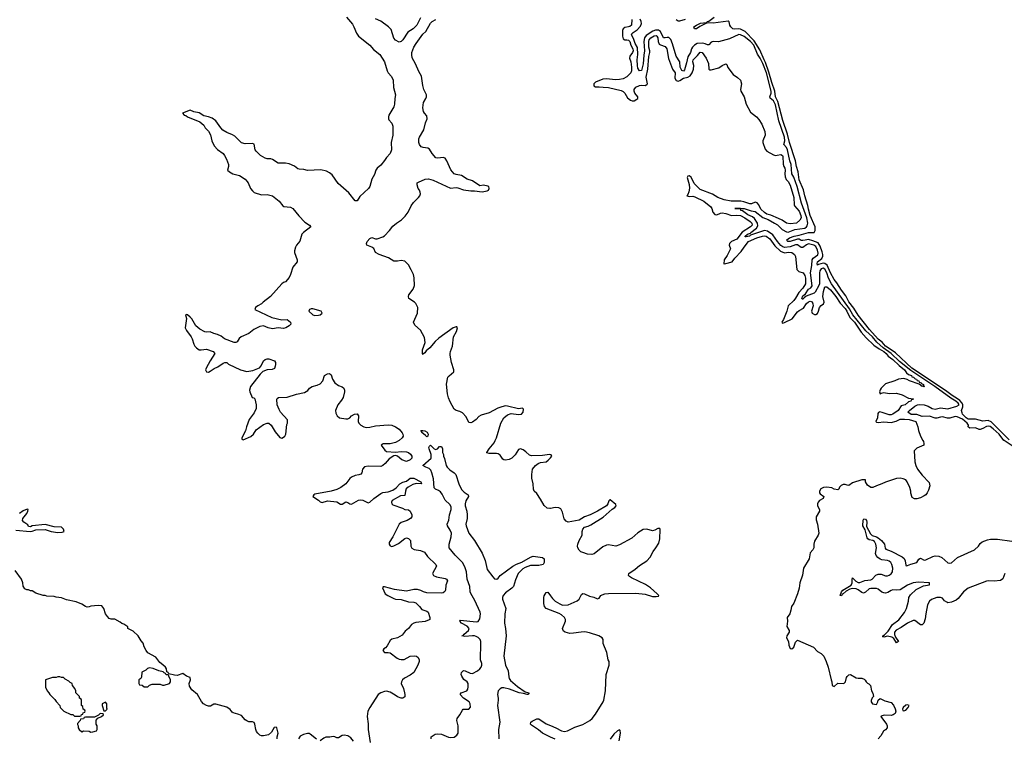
# Model space of a CAD drawing. Header units: inches. Extents: x 2473073 to 2657680, y 705365 to 849016.
# Tile 75 of 151: x 2524214 to 2534944, y 796754 to 804589. Entities that reach past the tile are written whole.
import ezdxf

# ---------------------------------------------------------------- set-up
doc = ezdxf.new("R2010")
doc.units = ezdxf.units.IN
doc.header["$MEASUREMENT"] = 0
for name, color, linetype in [('C5729', 7, 'Continuous'), ('C5739', 7, 'Continuous'), ('C5820', 7, 'Continuous'), ('C5830', 7, 'Continuous')]:
    doc.layers.add(name, color=color, linetype=linetype)

msp = doc.modelspace()

# ---------------------------------------------------------------- linework, layer by layer
at = {"layer": 'C5729', "color": 5}
for points, elevation in [([(2528350, 800000), (2528350, 800000), (2528310, 799979), (2528250, 799963), (2528175, 799965), (2528154, 799950), (2528194, 799894), (2528210, 799883), (2528310, 799873), (2528370, 799881), (2528430, 799879), (2528450, 799870), (2528472, 799852), (2528487, 799830), (2528489, 799810), (2528470, 799789), (2528430, 799772), (2528377, 799790), (2528330, 799829), (2528310, 799836), (2528290, 799833), (2528239, 799801), (2528197, 799750), (2528173, 799730), (2528150, 799719), (2528010, 799722), (2527970, 799714), (2527949, 799690), (2527943, 799650), (2527930, 799635), (2527910, 799625), (2527870, 799619), (2527830, 799600), (2527810, 799586), (2527768, 799530), (2527715, 799490), (2527670, 799466), (2527610, 799448), (2527430, 799416), (2527418, 799410), (2527410, 799390), (2527470, 799351), (2527490, 799331), (2527510, 799325), (2527570, 799344), (2527670, 799331), (2527710, 799306), (2527730, 799307), (2527770, 799331), (2527790, 799326), (2527812, 799312), (2527830, 799308), (2527907, 799350), (2527930, 799354), (2527954, 799350), (2528010, 799322), (2528030, 799327), (2528072, 799370), (2528150, 799423), (2528173, 799433), (2528230, 799441), (2528279, 799461), (2528316, 799484), (2528357, 799530), (2528390, 799546), (2528430, 799559), (2528470, 799591), (2528511, 799590), (2528587, 799550), (2528590, 799542), (2528593, 799530), (2528590, 799528), (2528534, 799534), (2528498, 799522), (2528449, 799491), (2528427, 799473), (2528418, 799450), (2528410, 799403), (2528364, 799396), (2528272, 799348), (2528266, 799330), (2528269, 799310), (2528281, 799301), (2528384, 799264), (2528410, 799249), (2528450, 799244), (2528469, 799230), (2528486, 799190), (2528486, 799170), (2528473, 799150), (2528437, 799130), (2528373, 799107), (2528351, 799089), (2528280, 798950), (2528240, 798890), (2528239, 798870), (2528251, 798851), (2528270, 798847), (2528290, 798851), (2528341, 798879), (2528410, 798934), (2528430, 798939), (2528452, 798932), (2528473, 798910), (2528478, 798850), (2528489, 798829), (2528512, 798812), (2528581, 798801), (2528624, 798784), (2528658, 798738), (2528750, 798650), (2528756, 798630), (2528712, 798550), (2528723, 798530), (2528756, 798516), (2528850, 798496), (2528866, 798490), (2528878, 798470), (2528857, 798423), (2528853, 798370), (2528847, 798353), (2528830, 798339), (2528810, 798335), (2528650, 798340), (2528613, 798350), (2528586, 798366), (2528550, 798377), (2528510, 798376), (2528430, 798360), (2528297, 798377), (2528190, 798405), (2528175, 798405), (2528166, 798394), (2528197, 798330), (2528226, 798310), (2528290, 798278), (2528310, 798271), (2528370, 798267), (2528450, 798241), (2528510, 798237), (2528530, 798230), (2528572, 798190), (2528597, 798157), (2528650, 798140), (2528666, 798130), (2528685, 798070), (2528682, 798050), (2528676, 798044), (2528634, 798026), (2528530, 798016), (2528509, 798010), (2528485, 797995), (2528450, 797953), (2528416, 797924), (2528383, 797877), (2528331, 797849), (2528270, 797836), (2528250, 797820), (2528219, 797761), (2528199, 797741), (2528181, 797730), (2528172, 797710), (2528189, 797690), (2528230, 797690), (2528250, 797685), (2528327, 797627), (2528350, 797617), (2528370, 797612), (2528405, 797615), (2528470, 797650), (2528515, 797655), (2528539, 797650), (2528556, 797636), (2528567, 797610), (2528567, 797590), (2528554, 797550), (2528510, 797473), (2528470, 797442), (2528409, 797410), (2528387, 797390), (2528375, 797370), (2528373, 797350), (2528396, 797296), (2528409, 797250), (2528413, 797230), (2528410, 797205), (2528389, 797191), (2528370, 797191), (2528330, 797207), (2528306, 797226), (2528250, 797258), (2528210, 797267), (2528190, 797263), (2528149, 797250), (2528121, 797230), (2528031, 797090), (2528009, 797050), (2528000, 796990), (2528011, 796911), (2528013, 796850), (2528033, 796710)], 60), ([(2530000, 799846), (2529988, 799848), (2529910, 799837), (2529790, 799835), (2529770, 799842), (2529730, 799879), (2529700, 799900), (2529670, 799911), (2529650, 799903), (2529614, 799846), (2529578, 799810), (2529550, 799795), (2529510, 799786), (2529490, 799790), (2529479, 799799), (2529450, 799841), (2529430, 799855), (2529410, 799859), (2529330, 799858), (2529306, 799866), (2529305, 799870), (2529331, 799910), (2529383, 799977), (2529395, 800000)], 60), ([(2528698, 796750), (2528698, 796770), (2528742, 796798), (2528770, 796802), (2528810, 796798), (2528886, 796766), (2528910, 796762), (2528950, 796767), (2528979, 796790), (2528991, 796810), (2528994, 796834), (2528991, 796890), (2528977, 796950), (2528981, 796970), (2529012, 797010), (2529038, 797062), (2529048, 797072), (2529110, 797070), (2529127, 797093), (2529124, 797130), (2529113, 797150), (2529050, 797190), (2529013, 797230), (2529026, 797250), (2529087, 797273), (2529099, 797290), (2529103, 797317), (2529101, 797350), (2529090, 797370), (2529056, 797396), (2529031, 797430), (2529025, 797450), (2529030, 797470), (2529050, 797495), (2529070, 797490), (2529123, 797463), (2529150, 797462), (2529204, 797490), (2529229, 797510), (2529244, 797530), (2529252, 797550), (2529250, 797570), (2529236, 797610), (2529241, 797790), (2529239, 797810), (2529231, 797831), (2529212, 797852), (2529190, 797865), (2529171, 797871), (2529147, 797873), (2529065, 797865), (2529034, 797870), (2529046, 797874), (2529057, 797890), (2529104, 797930), (2529111, 797950), (2529090, 797978), (2529028, 798010), (2529012, 798030), (2529018, 798042), (2529190, 798024), (2529210, 798027), (2529230, 798055), (2529237, 798110), (2529232, 798130), (2529175, 798255), (2529130, 798333), (2529125, 798350), (2529119, 798410), (2529089, 798490), (2529083, 798570), (2529064, 798624), (2529039, 798670), (2528958, 798750), (2528893, 798830), (2528893, 798870), (2528917, 798950), (2528919, 798990), (2528905, 799025), (2528876, 799070), (2528872, 799090), (2528889, 799131), (2528899, 799190), (2528917, 799250), (2528917, 799277), (2528902, 799302), (2528850, 799350), (2528817, 799417), (2528801, 799441), (2528777, 799457), (2528746, 799470), (2528730, 799486), (2528722, 799582), (2528707, 799650), (2528696, 799676), (2528676, 799696), (2528639, 799710), (2528609, 799730), (2528698, 799810), (2528699, 799850), (2528676, 799910), (2528674, 799926), (2528679, 799941), (2528690, 799952), (2528730, 799912), (2528750, 799902), (2528766, 799910), (2528790, 799934), (2528810, 799934), (2528822, 799910), (2528822, 799870), (2528831, 799850), (2528832, 799830), (2528845, 799805), (2528863, 799730), (2528873, 799710), (2528901, 799681), (2528950, 799648), (2528968, 799630), (2528998, 799530), (2529027, 799467), (2529057, 799437), (2529101, 799410), (2529106, 799390), (2529076, 799344), (2529069, 799311), (2529069, 799290), (2529086, 799230), (2529090, 799190), (2529089, 799150), (2529076, 799090), (2529078, 799070), (2529109, 798989), (2529171, 798911), (2529254, 798774), (2529286, 798694), (2529310, 798594), (2529370, 798513), (2529390, 798494), (2529414, 798490), (2529430, 798501), (2529450, 798530), (2529590, 798630), (2529630, 798653), (2529687, 798673), (2529782, 798730), (2529810, 798741), (2529910, 798726), (2529931, 798710), (2529931, 798670), (2529918, 798650), (2529870, 798638), (2529781, 798639), (2529723, 798617), (2529698, 798602), (2529667, 798573), (2529645, 798550), (2529618, 798482), (2529596, 798410), (2529576, 798390), (2529510, 798341), (2529484, 798310), (2529475, 798290), (2529477, 798270), (2529511, 798170), (2529502, 798110), (2529498, 798010), (2529510, 797950), (2529517, 797870), (2529490, 797650), (2529509, 797550), (2529536, 797490), (2529543, 797423), (2529547, 797407), (2529564, 797384), (2529640, 797320), (2529721, 797261), (2529765, 797250), (2529752, 797230), (2529746, 797230), (2529704, 797244), (2529657, 797250), (2529551, 797291), (2529490, 797303), (2529470, 797303), (2529450, 797295), (2529428, 797272), (2529421, 797230), (2529430, 797190), (2529430, 797170), (2529422, 797110), (2529446, 796930), (2529432, 796850), (2529434, 796750)], 40), ([(2530000, 799261), (2529990, 799259), (2529962, 799262), (2529931, 799291), (2529890, 799362), (2529850, 799422), (2529822, 799450), (2529812, 799470), (2529811, 799530), (2529796, 799590), (2529796, 799630), (2529804, 799690), (2529835, 799730), (2529864, 799750), (2529890, 799760), (2529950, 799770), (2529975, 799785), (2530000, 799813)], 60), ([(2524170, 799025), (2524329, 799009), (2524350, 799012), (2524390, 799027), (2524490, 799030), (2524558, 799010), (2524630, 798997), (2524678, 799002), (2524698, 799010), (2524690, 799036), (2524670, 799056), (2524590, 799058), (2524490, 799086), (2524350, 799070), (2524330, 799059), (2524310, 799065), (2524301, 799081), (2524260, 799110), (2524246, 799130), (2524249, 799151), (2524293, 799207), (2524304, 799230), (2524305, 799250), (2524294, 799254), (2524250, 799234), (2524213, 799207)], 60), ([(2527019, 796750), (2527020, 796770), (2527032, 796810), (2527016, 796870), (2527010, 796876), (2526987, 796873), (2526959, 796821), (2526927, 796793), (2526870, 796782), (2526850, 796782), (2526830, 796788), (2526808, 796810), (2526796, 796830), (2526788, 796850), (2526777, 796910), (2526770, 796925), (2526750, 796935), (2526710, 796935), (2526690, 796943), (2526670, 796956), (2526630, 797001), (2526590, 797018), (2526542, 797030), (2526530, 797038), (2526508, 797068), (2526473, 797093), (2526350, 797127), (2526330, 797126), (2526294, 797106), (2526270, 797105), (2526251, 797111), (2526218, 797130), (2526194, 797154), (2526150, 797232), (2526090, 797282), (2526063, 797323), (2526059, 797350), (2526074, 797390), (2526070, 797418), (2526030, 797431), (2525990, 797461), (2525930, 797439), (2525901, 797441), (2525838, 797458), (2525832, 797472), (2525818, 797478), (2525812, 797510), (2525802, 797530), (2525775, 797555), (2525740, 797580), (2525699, 797639), (2525610, 797685), (2525591, 797710), (2525571, 797750), (2525558, 797790), (2525537, 797817), (2525506, 797870), (2525450, 797921), (2525392, 797950), (2525391, 797970), (2525350, 797998), (2525326, 798006), (2525310, 798022), (2525250, 798052), (2525210, 798052), (2525190, 798062), (2525170, 798082), (2525150, 798112), (2525131, 798170), (2525110, 798198), (2525070, 798203), (2524990, 798195), (2524970, 798186), (2524950, 798185), (2524930, 798191), (2524890, 798218), (2524830, 798242), (2524723, 798263), (2524670, 798285), (2524612, 798292), (2524590, 798302), (2524510, 798305), (2524490, 798311), (2524470, 798311), (2524390, 798338), (2524350, 798362), (2524330, 798362), (2524310, 798374), (2524290, 798374), (2524270, 798382), (2524250, 798414), (2524247, 798450), (2524235, 798490), (2524163, 798583)], 60), ([(2530000, 798151), (2529951, 798170), (2529933, 798190), (2529925, 798225), (2529925, 798290), (2529930, 798309), (2529950, 798344), (2529970, 798349), (2530000, 798308)], 60), ([(2530000, 796767), (2529990, 796771), (2529911, 796810), (2529867, 796847), (2529790, 796898), (2529781, 796910), (2529785, 796930), (2529798, 796942), (2529850, 796965), (2529870, 796965), (2529953, 796913), (2530000, 796893)], 60), ([(2527450, 796743), (2527381, 796801), (2527370, 796807), (2527350, 796807), (2527306, 796794), (2527270, 796776), (2527253, 796750)], 60), ([(2527850, 796724), (2527821, 796761), (2527790, 796781), (2527750, 796787), (2527730, 796785), (2527690, 796759), (2527670, 796759), (2527650, 796771), (2527630, 796773), (2527594, 796766), (2527550, 796765), (2527530, 796757), (2527490, 796727)], 60)]:
    msp.add_lwpolyline(points, dxfattribs=dict(at, elevation=elevation))
at = {"layer": 'C5729', "color": 5, "elevation": 60}
for points in [[(2525630, 797523), (2525605, 797515), (2525590, 797498), (2525546, 797474), (2525540, 797420), (2525533, 797407), (2525514, 797390), (2525514, 797350), (2525518, 797338), (2525550, 797334), (2525570, 797314), (2525610, 797314), (2525628, 797332), (2525656, 797344), (2525744, 797344), (2525770, 797332), (2525790, 797332), (2525846, 797350), (2525858, 797370), (2525858, 797390), (2525838, 797430), (2525838, 797438), (2525830, 797446), (2525810, 797446), (2525802, 797462), (2525787, 797467), (2525778, 797478), (2525732, 797488), (2525670, 797516)], [(2524650, 797426), (2524630, 797426), (2524610, 797418), (2524570, 797418), (2524494, 797390), (2524494, 797310), (2524512, 797270), (2524532, 797250), (2524542, 797230), (2524597, 797177), (2524610, 797154), (2524653, 797113), (2524654, 797090), (2524694, 797050), (2524770, 797012), (2524792, 797012), (2524810, 796994), (2524870, 796994), (2524882, 796998), (2524887, 797013), (2524902, 797018), (2524907, 797033), (2524922, 797038), (2524926, 797050), (2524922, 797062), (2524906, 797070), (2524902, 797102), (2524886, 797110), (2524886, 797170), (2524882, 797182), (2524866, 797190), (2524866, 797210), (2524826, 797250), (2524826, 797270), (2524816, 797296), (2524788, 797328), (2524786, 797350), (2524763, 797363), (2524750, 797378), (2524710, 797398), (2524690, 797418), (2524670, 797418)], [(2525150, 797148), (2525114, 797130), (2525112, 797110), (2525130, 797054), (2525150, 797054), (2525166, 797070), (2525162, 797082), (2525162, 797130)], [(2525090, 797026), (2525073, 797007), (2525030, 796986), (2524930, 796986), (2524918, 796982), (2524910, 796968), (2524878, 796962), (2524874, 796950), (2524844, 796916), (2524844, 796904), (2524852, 796890), (2524852, 796870), (2524862, 796850), (2524890, 796825), (2524910, 796834), (2524970, 796832), (2524990, 796822), (2525010, 796825), (2525050, 796834), (2525058, 796850), (2525058, 796890), (2525046, 796910), (2525048, 796952), (2525067, 796973), (2525106, 796990), (2525126, 797010), (2525122, 797022)]]:
    msp.add_lwpolyline(points, close=True, dxfattribs=at)
at = {"layer": 'C5739', "color": 5}
for points, elevation in [([(2534056, 800000), (2534062, 799990), (2534068, 799970), (2534066, 799950), (2533990, 799918), (2533962, 799890), (2533969, 799770), (2533979, 799730), (2533997, 799690), (2534050, 799624), (2534125, 799545), (2534133, 799507), (2534120, 799460), (2534104, 799430), (2534089, 799410), (2534070, 799396), (2534030, 799376), (2533990, 799365), (2533964, 799364), (2533941, 799381), (2533926, 799426), (2533926, 799450), (2533915, 799490), (2533886, 799550), (2533870, 799571), (2533843, 799583), (2533810, 799591), (2533770, 799587), (2533650, 799547), (2533610, 799528), (2533550, 799508), (2533510, 799487), (2533490, 799487), (2533453, 799513), (2533431, 799550), (2533431, 799571), (2533391, 799571), (2533290, 799538), (2533250, 799512), (2533233, 799513), (2533210, 799522), (2533190, 799522), (2533168, 799510), (2533150, 799492), (2533142, 799470), (2533130, 799464), (2533090, 799472), (2533065, 799485), (2533010, 799494), (2532973, 799487), (2532946, 799474), (2532930, 799450), (2532932, 799430), (2532939, 799419), (2532978, 799390), (2532970, 799370), (2532930, 799346), (2532917, 799330), (2532909, 799310), (2532909, 799289), (2532929, 799250), (2532929, 799230), (2532894, 799170), (2532895, 799135), (2532909, 799090), (2532922, 798990), (2532915, 798970), (2532877, 798903), (2532869, 798871), (2532869, 798830), (2532859, 798810), (2532830, 798778), (2532816, 798710), (2532756, 798610), (2532746, 798534), (2532717, 798450), (2532709, 798390), (2532692, 798328), (2532652, 798228), (2532624, 798190), (2532619, 798150), (2532607, 798110), (2532579, 798070), (2532581, 798030), (2532573, 797973), (2532601, 797930), (2532599, 797910), (2532576, 797870), (2532572, 797850), (2532591, 797811), (2532596, 797770), (2532610, 797735), (2532630, 797730), (2532650, 797747), (2532670, 797804), (2532690, 797825), (2532866, 797746), (2532910, 797702), (2532950, 797678), (2532978, 797650), (2533004, 797590), (2533024, 797530), (2533056, 797390), (2533065, 797370), (2533070, 797328), (2533090, 797319), (2533130, 797354), (2533194, 797350), (2533212, 797370), (2533224, 797416), (2533232, 797428), (2533250, 797446), (2533270, 797448), (2533330, 797414), (2533350, 797409), (2533390, 797409), (2533418, 797398), (2533429, 797389), (2533438, 797370), (2533455, 797355), (2533469, 797349), (2533488, 797328), (2533498, 797270), (2533510, 797246), (2533518, 797210), (2533504, 797196), (2533494, 797166), (2533493, 797150), (2533509, 797129), (2533550, 797124), (2533567, 797150), (2533571, 797169), (2533590, 797188), (2533643, 797163), (2533710, 797144), (2533737, 797117), (2533756, 797076), (2533761, 797050), (2533754, 797026), (2533734, 797010), (2533710, 797002), (2533635, 797005), (2533604, 796996), (2533599, 796990), (2533662, 796910), (2533669, 796890), (2533669, 796870), (2533650, 796845), (2533629, 796831), (2533600, 796780), (2533568, 796750)], 60), ([(2535053, 799930), (2534943, 800000)], 40), ([(2530000, 799813), (2530015, 799830), (2530005, 799845), (2530000, 799846)], 60), ([(2530000, 798308), (2530020, 798280), (2530049, 798250), (2530099, 798219), (2530130, 798205), (2530191, 798209), (2530290, 798254), (2530311, 798270), (2530338, 798322), (2530350, 798333), (2530370, 798329), (2530423, 798303), (2530470, 798292), (2530510, 798275), (2530530, 798283), (2530548, 798310), (2530562, 798318), (2530590, 798329), (2530630, 798334), (2530930, 798338), (2531030, 798325), (2531110, 798301), (2531150, 798300), (2531175, 798305), (2531179, 798310), (2531162, 798330), (2531090, 798395), (2531035, 798430), (2530882, 798502), (2530858, 798518), (2530848, 798530), (2530853, 798550), (2530922, 798598), (2530970, 798638), (2531050, 798690), (2531085, 798730), (2531116, 798790), (2531148, 798832), (2531178, 798882), (2531189, 798930), (2531193, 799030), (2531190, 799042), (2531170, 799042), (2531136, 799024), (2531110, 799018), (2531050, 799034), (2531010, 799032), (2530950, 798994), (2530885, 798935), (2530750, 798865), (2530710, 798850), (2530630, 798862), (2530610, 798860), (2530570, 798840), (2530473, 798767), (2530450, 798758), (2530403, 798763), (2530350, 798780), (2530330, 798789), (2530310, 798807), (2530296, 798830), (2530293, 798850), (2530296, 798870), (2530310, 798910), (2530344, 798970), (2530344, 799010), (2530350, 799036), (2530370, 799055), (2530410, 799066), (2530440, 799080), (2530574, 799166), (2530669, 799251), (2530700, 799270), (2530715, 799290), (2530710, 799302), (2530650, 799354), (2530647, 799353), (2530636, 799344), (2530623, 799310), (2530610, 799290), (2530510, 799230), (2530430, 799190), (2530370, 799168), (2530310, 799133), (2530190, 799110), (2530170, 799121), (2530148, 799148), (2530130, 799221), (2530110, 799257), (2530090, 799268), (2530050, 799270), (2530000, 799261)], 60), ([(2534950, 798550), (2534928, 798492), (2534904, 798476), (2534833, 798467), (2534770, 798471), (2534750, 798468), (2534551, 798390), (2534499, 798350), (2534440, 798280), (2534418, 798262), (2534370, 798237), (2534330, 798232), (2534317, 798237), (2534293, 798253), (2534270, 798281), (2534250, 798289), (2534210, 798290), (2534150, 798266), (2534130, 798248), (2534109, 798210), (2534088, 798110), (2534082, 798058), (2534069, 798011), (2534050, 797993), (2534030, 797992), (2533970, 798037), (2533950, 798040), (2533890, 798010), (2533819, 797961), (2533766, 797934), (2533748, 797910), (2533747, 797887), (2533757, 797857), (2533791, 797810), (2533770, 797796), (2533742, 797842), (2533718, 797858), (2533670, 797867), (2533630, 797858), (2533622, 797862), (2533622, 797870), (2533639, 797881), (2533678, 797922), (2533726, 797994), (2533794, 798046), (2533855, 798125), (2533878, 798170), (2533900, 798250), (2533905, 798290), (2533922, 798318), (2533983, 798377), (2534065, 798415), (2534131, 798429), (2534131, 798450), (2534010, 798456), (2533950, 798450), (2533890, 798424), (2533810, 798374), (2533771, 798369), (2533730, 798373), (2533710, 798366), (2533675, 798345), (2533650, 798338), (2533630, 798340), (2533610, 798349), (2533570, 798379), (2533550, 798389), (2533490, 798389), (2533470, 798382), (2533430, 798347), (2533410, 798338), (2533390, 798343), (2533353, 798373), (2533330, 798385), (2533290, 798389), (2533260, 798380), (2533221, 798359), (2533190, 798329), (2533178, 798322), (2533170, 798308), (2533155, 798310), (2533170, 798350), (2533184, 798370), (2533276, 798424), (2533285, 798450), (2533285, 798490), (2533290, 798505), (2533326, 798466), (2533350, 798454), (2533370, 798452), (2533426, 798474), (2533490, 798483), (2533506, 798490), (2533546, 798534), (2533570, 798545), (2533603, 798543), (2533650, 798526), (2533670, 798525), (2533690, 798532), (2533710, 798547), (2533725, 798570), (2533730, 798610), (2533720, 798650), (2533709, 798670), (2533690, 798685), (2533672, 798692), (2533610, 798699), (2533590, 798706), (2533565, 798725), (2533548, 798748), (2533541, 798770), (2533550, 798830), (2533546, 798870), (2533530, 798899), (2533510, 798911), (2533470, 798919), (2533456, 798930), (2533450, 798941), (2533427, 799027), (2533402, 799070), (2533407, 799133), (2533414, 799146), (2533430, 799144), (2533441, 799130), (2533447, 799110), (2533444, 799064), (2533485, 798985), (2533505, 798965), (2533550, 798951), (2533570, 798939), (2533605, 798910), (2533637, 798870), (2533646, 798826), (2533655, 798815), (2533710, 798796), (2533833, 798733), (2533853, 798713), (2533865, 798690), (2533870, 798641), (2533875, 798635), (2533890, 798637), (2533927, 798653), (2533990, 798670), (2534014, 798706), (2534030, 798717), (2534070, 798697), (2534090, 798699), (2534164, 798736), (2534190, 798742), (2534230, 798739), (2534264, 798724), (2534330, 798669), (2534350, 798664), (2534370, 798669), (2534435, 798725), (2534619, 798810), (2534665, 798850), (2534683, 798877), (2534704, 798896), (2534761, 798919), (2534794, 798926), (2534870, 798925), (2535025, 798905)], 40), ([(2530000, 796893), (2530057, 796870), (2530117, 796837), (2530150, 796830), (2530184, 796836), (2530263, 796877), (2530350, 796906), (2530427, 796950), (2530453, 796970), (2530490, 797017), (2530573, 797150), (2530580, 797170), (2530598, 797270), (2530606, 797450), (2530639, 797550), (2530637, 797590), (2530628, 797610), (2530613, 797690), (2530571, 797789), (2530571, 797830), (2530561, 797850), (2530525, 797870), (2530425, 797905), (2530374, 797914), (2530333, 797913), (2530250, 797899), (2530210, 797896), (2530158, 797910), (2530142, 797922), (2530135, 797930), (2530131, 797950), (2530161, 798030), (2530161, 798050), (2530151, 798070), (2530120, 798100), (2530094, 798114), (2530000, 798151)], 60), ([(2530050, 796746), (2530000, 796767)], 60), ([(2530748, 796728), (2530760, 796810), (2530758, 796838), (2530750, 796846), (2530730, 796835), (2530690, 796799), (2530650, 796743)], 60)]:
    msp.add_lwpolyline(points, dxfattribs=dict(at, elevation=elevation))
at = {"layer": 'C5739', "color": 5, "elevation": 60}
msp.add_lwpolyline([(2533890, 797118), (2533870, 797115), (2533842, 797090), (2533834, 797070), (2533838, 797058), (2533850, 797054), (2533870, 797062), (2533898, 797090), (2533906, 797110)], close=True, dxfattribs=at)
at = {"layer": 'C5820', "color": 5, "elevation": 60}
for points in [[(2527776, 804616), (2527840, 804540), (2527857, 804510), (2527883, 804443), (2527908, 804408), (2528030, 804310), (2528070, 804265), (2528139, 804210), (2528190, 804130), (2528218, 804030), (2528230, 804010), (2528267, 803970), (2528283, 803930), (2528289, 803850), (2528308, 803770), (2528301, 803730), (2528298, 803670), (2528290, 803639), (2528237, 803550), (2528232, 803530), (2528232, 803510), (2528237, 803497), (2528270, 803461), (2528279, 803430), (2528279, 803330), (2528261, 803250), (2528266, 803170), (2528250, 803130), (2528212, 803088), (2528190, 803053), (2528150, 803003), (2528109, 802971), (2528094, 802950), (2528079, 802901), (2528051, 802849), (2528030, 802770), (2528014, 802750), (2527919, 802661), (2527890, 802615), (2527870, 802615), (2527800, 802700), (2527683, 802803), (2527618, 802898), (2527590, 802921), (2527556, 802936), (2527494, 802954), (2527350, 802946), (2527310, 802956), (2527259, 802959), (2527244, 802964), (2527210, 802991), (2527150, 803016), (2527110, 803026), (2527030, 803026), (2526970, 803066), (2526950, 803071), (2526910, 803071), (2526890, 803079), (2526837, 803110), (2526790, 803155), (2526780, 803170), (2526770, 803231), (2526750, 803239), (2526670, 803235), (2526630, 803247), (2526559, 803319), (2526534, 803334), (2526470, 803358), (2526426, 803386), (2526405, 803410), (2526350, 803486), (2526310, 803514), (2526271, 803530), (2526222, 803542), (2526170, 803573), (2526110, 803584), (2526070, 803603), (2525988, 803570), (2526008, 803550), (2526025, 803545), (2526044, 803530), (2526177, 803477), (2526220, 803440), (2526235, 803410), (2526273, 803373), (2526295, 803335), (2526307, 803267), (2526334, 803214), (2526370, 803174), (2526430, 803129), (2526447, 803107), (2526467, 803070), (2526489, 803010), (2526489, 802990), (2526479, 802950), (2526501, 802930), (2526537, 802910), (2526610, 802890), (2526670, 802850), (2526690, 802830), (2526702, 802810), (2526730, 802749), (2526750, 802722), (2526770, 802705), (2526850, 802679), (2526910, 802684), (2526970, 802670), (2527042, 802610), (2527080, 802560), (2527093, 802553), (2527165, 802545), (2527190, 802531), (2527255, 802450), (2527323, 802383), (2527372, 802350), (2527385, 802330), (2527306, 802270), (2527289, 802250), (2527267, 802173), (2527230, 802131), (2527220, 802110), (2527208, 802070), (2527210, 802050), (2527239, 801970), (2527239, 801950), (2527190, 801891), (2527165, 801810), (2527150, 801779), (2527110, 801731), (2527090, 801725), (2527069, 801710), (2526949, 801570), (2526869, 801510), (2526849, 801491), (2526809, 801470), (2526782, 801450), (2526778, 801430), (2526963, 801343), (2527070, 801317), (2527130, 801319), (2527164, 801290), (2527169, 801270), (2527149, 801250), (2527114, 801230), (2527090, 801224), (2527032, 801228), (2526970, 801219), (2526922, 801230), (2526870, 801251), (2526830, 801245), (2526764, 801210), (2526712, 801168), (2526626, 801130), (2526607, 801113), (2526584, 801076), (2526571, 801069), (2526550, 801069), (2526447, 801110), (2526410, 801137), (2526370, 801157), (2526330, 801168), (2526290, 801185), (2526250, 801183), (2526230, 801187), (2526176, 801216), (2526133, 801253), (2526090, 801326), (2526070, 801346), (2526042, 801370), (2526030, 801375), (2526022, 801370), (2526030, 801330), (2526017, 801230), (2526030, 801200), (2526084, 801130), (2526094, 801110), (2526110, 801050), (2526122, 801030), (2526140, 801010), (2526170, 800990), (2526190, 800988), (2526250, 800996), (2526323, 800970), (2526342, 800950), (2526290, 800870), (2526247, 800790), (2526240, 800770), (2526250, 800750), (2526270, 800747), (2526290, 800756), (2526333, 800787), (2526374, 800806), (2526430, 800844), (2526450, 800851), (2526470, 800852), (2526490, 800834), (2526622, 800770), (2526690, 800754), (2526755, 800765), (2526827, 800793), (2526846, 800814), (2526870, 800870), (2526890, 800883), (2526910, 800890), (2526930, 800890), (2526992, 800870), (2527001, 800850), (2527001, 800830), (2526999, 800810), (2526990, 800786), (2526966, 800774), (2526910, 800770), (2526865, 800755), (2526834, 800726), (2526729, 800590), (2526719, 800550), (2526722, 800530), (2526748, 800470), (2526767, 800467), (2526776, 800456), (2526791, 800391), (2526792, 800350), (2526770, 800302), (2526713, 800230), (2526684, 800150), (2526674, 800106), (2526636, 800030), (2526636, 800016), (2526650, 800009), (2526734, 800046), (2526762, 800070), (2526790, 800117), (2526870, 800174), (2526910, 800189), (2526930, 800189), (2526956, 800170), (2526997, 800097), (2527050, 800034), (2527070, 800025), (2527090, 800038), (2527104, 800050), (2527114, 800070), (2527126, 800174), (2527132, 800190), (2527132, 800228), (2527058, 800310), (2527040, 800340), (2527021, 800390), (2527016, 800450), (2527021, 800459), (2527034, 800470), (2527130, 800474), (2527230, 800507), (2527316, 800524), (2527353, 800547), (2527373, 800570), (2527403, 800590), (2527456, 800604), (2527490, 800619), (2527517, 800650), (2527536, 800710), (2527570, 800729), (2527592, 800732), (2527610, 800718), (2527622, 800670), (2527650, 800629), (2527690, 800599), (2527730, 800585), (2527745, 800570), (2527752, 800550), (2527752, 800530), (2527738, 800470), (2527720, 800440), (2527680, 800390), (2527655, 800330), (2527658, 800298), (2527673, 800270), (2527698, 800250), (2527770, 800236), (2527790, 800239), (2527810, 800249), (2527830, 800269), (2527862, 800290), (2527890, 800293), (2527905, 800270), (2527901, 800210), (2527909, 800190), (2527930, 800167), (2527965, 800150), (2527990, 800144), (2528030, 800146), (2528090, 800162), (2528230, 800171), (2528270, 800167), (2528310, 800151), (2528350, 800123), (2528383, 800083), (2528390, 800070), (2528392, 800050), (2528382, 800030), (2528350, 800000)], [(2529395, 800000), (2529410, 800029), (2529459, 800190), (2529491, 800250), (2529530, 800280), (2529570, 800296), (2529650, 800285), (2529682, 800290), (2529700, 800310), (2529704, 800344), (2529694, 800354), (2529650, 800348), (2529530, 800377), (2529510, 800378), (2529470, 800368), (2529426, 800354), (2529330, 800301), (2529242, 800278), (2529219, 800261), (2529190, 800230), (2529150, 800202), (2529130, 800195), (2529110, 800199), (2529078, 800258), (2529041, 800301), (2529010, 800318), (2528969, 800329), (2528950, 800342), (2528904, 800424), (2528887, 800467), (2528876, 800510), (2528864, 800616), (2528879, 800690), (2528893, 800707), (2528944, 800750), (2528945, 800770), (2528920, 800850), (2528904, 800930), (2528904, 800950), (2528908, 800972), (2528931, 801030), (2528942, 801130), (2528975, 801190), (2528984, 801230), (2528979, 801239), (2528970, 801242), (2528938, 801230), (2528782, 801118), (2528741, 801079), (2528682, 801010), (2528642, 800978), (2528630, 800957), (2528613, 800947), (2528610, 800938), (2528603, 800950), (2528603, 800990), (2528631, 801070), (2528624, 801124), (2528583, 801203), (2528520, 801260), (2528505, 801290), (2528551, 801389), (2528553, 801453), (2528530, 801496), (2528516, 801510), (2528456, 801550), (2528451, 801570), (2528455, 801590), (2528501, 801650), (2528515, 801690), (2528514, 801774), (2528506, 801810), (2528481, 801861), (2528450, 801918), (2528410, 801956), (2528370, 801965), (2528330, 801956), (2528290, 801958), (2528233, 801993), (2528132, 802030), (2528092, 802050), (2528075, 802095), (2528050, 802110), (2527996, 802130), (2527995, 802150), (2528001, 802170), (2528030, 802205), (2528050, 802215), (2528090, 802201), (2528110, 802201), (2528170, 802222), (2528190, 802234), (2528245, 802290), (2528282, 802338), (2528319, 802370), (2528374, 802406), (2528414, 802446), (2528447, 802490), (2528481, 802559), (2528504, 802596), (2528561, 802650), (2528576, 802670), (2528581, 802690), (2528577, 802710), (2528571, 802730), (2528555, 802750), (2528544, 802790), (2528546, 802810), (2528561, 802819), (2528631, 802850), (2528670, 802855), (2528721, 802841), (2528910, 802752), (2528970, 802759), (2528990, 802757), (2529050, 802734), (2529130, 802725), (2529170, 802725), (2529253, 802713), (2529310, 802722), (2529323, 802730), (2529332, 802750), (2529326, 802770), (2529316, 802776), (2529270, 802784), (2529230, 802778), (2529150, 802834), (2529090, 802851), (2529029, 802889), (2528970, 802900), (2528950, 802909), (2528914, 802954), (2528870, 803050), (2528850, 803079), (2528830, 803088), (2528770, 803078), (2528750, 803083), (2528709, 803129), (2528679, 803179), (2528662, 803190), (2528610, 803196), (2528590, 803202), (2528570, 803228), (2528562, 803250), (2528565, 803290), (2528572, 803310), (2528619, 803390), (2528637, 803463), (2528656, 803510), (2528650, 803541), (2528624, 803570), (2528613, 803590), (2528606, 803630), (2528615, 803685), (2528640, 803730), (2528647, 803750), (2528646, 803770), (2528618, 803830), (2528606, 803870), (2528593, 803973), (2528563, 804023), (2528528, 804108), (2528492, 804172), (2528487, 804207), (2528489, 804230), (2528511, 804290), (2528535, 804330), (2528608, 804430), (2528641, 804459), (2528692, 804550), (2528710, 804570), (2528750, 804590)], [(2528583, 804610), (2528541, 804530), (2528525, 804510), (2528503, 804490), (2528445, 804455), (2528390, 804368), (2528370, 804350), (2528350, 804345), (2528310, 804365), (2528290, 804388), (2528261, 804481), (2528235, 804510), (2528150, 804575), (2528090, 804597)]]:
    msp.add_lwpolyline(points, dxfattribs=at)
at = {"layer": 'C5820', "color": 5}
for points, elevation in [([(2527410, 801437), (2527390, 801437), (2527372, 801430), (2527366, 801410), (2527410, 801371), (2527430, 801365), (2527470, 801366), (2527488, 801370), (2527509, 801390), (2527498, 801410)], 60), ([(2528650, 800042), (2528637, 800057), (2528595, 800090), (2528596, 800096), (2528586, 800110), (2528609, 800111), (2528630, 800106), (2528653, 800093), (2528666, 800070), (2528662, 800050)], 40)]:
    msp.add_lwpolyline(points, close=True, dxfattribs=dict(at, elevation=elevation))
at = {"layer": 'C5830', "color": 5}
for points, elevation in [([(2530885, 804590), (2530880, 804530), (2530864, 804516), (2530850, 804511), (2530810, 804505), (2530792, 804488), (2530785, 804470), (2530784, 804410), (2530790, 804380), (2530808, 804368), (2530830, 804371), (2530850, 804366), (2530864, 804350), (2530873, 804310), (2530896, 804270), (2530899, 804250), (2530893, 804230), (2530862, 804190), (2530859, 804170), (2530873, 804130), (2530881, 804070), (2530881, 804030), (2530874, 804010), (2530830, 803968), (2530790, 803945), (2530750, 803937), (2530706, 803934), (2530610, 803944), (2530570, 803942), (2530490, 803907), (2530471, 803890), (2530470, 803869), (2530490, 803856), (2530530, 803859), (2530572, 803852), (2530630, 803849), (2530770, 803816), (2530790, 803807), (2530810, 803790), (2530839, 803739), (2530870, 803713), (2530890, 803705), (2530910, 803705), (2530938, 803722), (2530949, 803730), (2530952, 803750), (2530919, 803790), (2530909, 803810), (2530911, 803830), (2530928, 803852), (2530967, 803873), (2530990, 803877), (2531030, 803871), (2531050, 803881), (2531055, 803890), (2531043, 803963), (2531061, 804050), (2531071, 804189), (2531080, 804230), (2531080, 804250), (2531071, 804290), (2531070, 804353), (2531074, 804370), (2531091, 804390), (2531130, 804414), (2531150, 804416), (2531158, 804410), (2531168, 804390), (2531172, 804350), (2531184, 804324), (2531196, 804316), (2531250, 804297), (2531268, 804270), (2531286, 804166), (2531328, 804050), (2531356, 804010), (2531352, 803950), (2531370, 803926), (2531390, 803920), (2531410, 803927), (2531450, 803952), (2531496, 803964), (2531522, 803978), (2531543, 804010), (2531559, 804050), (2531561, 804090), (2531550, 804130), (2531555, 804150), (2531570, 804171), (2531601, 804199), (2531630, 804234), (2531650, 804231), (2531694, 804170), (2531719, 804110), (2531724, 804050), (2531730, 804042), (2531750, 804043), (2531835, 804065), (2531870, 804090), (2531910, 804109), (2531920, 804100), (2531930, 804068), (2531989, 803990), (2532038, 803958), (2532069, 803929), (2532079, 803890), (2532069, 803830), (2532073, 803810), (2532109, 803749), (2532130, 803670), (2532180, 803580), (2532244, 803530), (2532270, 803502), (2532301, 803450), (2532334, 803370), (2532339, 803330), (2532314, 803270), (2532313, 803250), (2532339, 803179), (2532357, 803157), (2532430, 803116), (2532450, 803110), (2532469, 803111), (2532510, 803121), (2532526, 803110), (2532530, 803101), (2532534, 803014), (2532542, 802990), (2532554, 802970), (2532558, 802950), (2532551, 802910), (2532555, 802875), (2532568, 802848), (2532590, 802825), (2532610, 802784), (2532651, 802650), (2532654, 802570), (2532659, 802559), (2532710, 802501), (2532727, 802453), (2532731, 802429), (2532717, 802403), (2532678, 802370), (2532610, 802362), (2532570, 802369), (2532523, 802403), (2532483, 802423), (2532399, 802459), (2532357, 802470), (2532330, 802487), (2532290, 802525), (2532269, 802569), (2532250, 802592), (2532230, 802598), (2532190, 802583), (2532170, 802580), (2532105, 802605), (2532072, 802612), (2531968, 802612), (2531890, 802624), (2531821, 802650), (2531766, 802686), (2531630, 802737), (2531565, 802805), (2531530, 802871), (2531510, 802888), (2531495, 802885), (2531487, 802870), (2531511, 802791), (2531513, 802753), (2531507, 802713), (2531496, 802684), (2531484, 802670), (2531487, 802667), (2531510, 802662), (2531550, 802664), (2531570, 802658), (2531670, 802612), (2531745, 802550), (2531756, 802530), (2531768, 802490), (2531790, 802465), (2531810, 802461), (2531850, 802481), (2531870, 802485), (2531910, 802477), (2531970, 802456), (2532030, 802458), (2532070, 802453), (2532115, 802430), (2532173, 802390), (2532194, 802370), (2532195, 802350), (2532177, 802330), (2532087, 802273), (2532030, 802198), (2531970, 802170), (2531949, 802150), (2531945, 802130), (2531961, 802090), (2531923, 802017), (2531890, 801970), (2531888, 801928), (2531890, 801926), (2531910, 801930), (2531977, 801950), (2532008, 801990), (2532078, 802062), (2532109, 802110), (2532155, 802170), (2532249, 802210), (2532310, 802230), (2532330, 802234), (2532350, 802228), (2532390, 802199), (2532444, 802124), (2532504, 802064), (2532550, 802046), (2532593, 802053), (2532629, 802050), (2532658, 802030), (2532670, 802006), (2532685, 801865), (2532705, 801845), (2532751, 801831), (2532770, 801801), (2532778, 801770), (2532779, 801710), (2532750, 801662), (2532705, 801615), (2532670, 801553), (2532650, 801528), (2532589, 801471), (2532574, 801410), (2532538, 801322), (2532520, 801290), (2532523, 801283), (2532530, 801279), (2532550, 801286), (2532632, 801328), (2532690, 801403), (2532710, 801419), (2532755, 801445), (2532790, 801494), (2532810, 801513), (2532830, 801520), (2532850, 801514), (2532859, 801490), (2532861, 801470), (2532845, 801410), (2532851, 801390), (2532875, 801375), (2532890, 801374), (2532910, 801386), (2532921, 801410), (2532931, 801450), (2532950, 801473), (2532973, 801490), (2532982, 801510), (2532967, 801570), (2532973, 801627), (2532990, 801675), (2533010, 801678), (2533050, 801644), (2533110, 801573), (2533157, 801497), (2533210, 801441), (2533230, 801413), (2533262, 801342), (2533310, 801290), (2533384, 801184), (2533439, 801119), (2533521, 801041), (2533579, 800999), (2533632, 800970), (2533656, 800950), (2533679, 800919), (2533730, 800885), (2533798, 800818), (2533858, 800770), (2533880, 800740), (2533902, 800722), (2533933, 800710), (2533937, 800697), (2533953, 800690), (2533973, 800673), (2533986, 800670), (2533995, 800655), (2534012, 800650), (2534017, 800637), (2534038, 800630), (2534042, 800622), (2534063, 800610), (2534062, 800602), (2534073, 800590), (2534070, 800585), (2534053, 800593), (2534050, 800591), (2534017, 800617), (2533910, 800651), (2533886, 800666), (2533850, 800676), (2533790, 800671), (2533750, 800651), (2533650, 800618), (2533602, 800570), (2533590, 800552), (2533584, 800530), (2533590, 800509), (2533601, 800519), (2533630, 800524), (2533690, 800514), (2533770, 800519), (2533830, 800499), (2533902, 800462), (2533950, 800454), (2533953, 800450), (2533934, 800446), (2533924, 800430), (2533899, 800421), (2533864, 800390), (2533822, 800378), (2533787, 800330), (2533730, 800287), (2533710, 800281), (2533690, 800280), (2533612, 800308), (2533588, 800312), (2533572, 800308), (2533566, 800294), (2533562, 800250), (2533545, 800210), (2533550, 800202), (2533570, 800197), (2533630, 800205), (2533710, 800197), (2533767, 800213), (2533810, 800233), (2533855, 800235), (2533909, 800230), (2533979, 800210), (2534003, 800150), (2534010, 800110), (2534030, 800048), (2534056, 800000)], 60), ([(2534943, 800000), (2534941, 800001), (2534889, 800070), (2534823, 800130), (2534790, 800153), (2534770, 800158), (2534750, 800155), (2534710, 800131), (2534682, 800122), (2534670, 800122), (2534630, 800140), (2534570, 800136), (2534552, 800150), (2534553, 800170), (2534538, 800190), (2534490, 800232), (2534430, 800259), (2534410, 800263), (2534350, 800245), (2534325, 800245), (2534270, 800258), (2534250, 800257), (2534210, 800244), (2534190, 800246), (2534130, 800267), (2534050, 800262), (2533990, 800285), (2533930, 800286), (2533893, 800310), (2533910, 800330), (2533970, 800376), (2534000, 800390), (2534025, 800395), (2534071, 800391), (2534115, 800375), (2534159, 800350), (2534190, 800344), (2534250, 800359), (2534330, 800348), (2534426, 800374), (2534451, 800390), (2534440, 800410), (2534417, 800430), (2534363, 800463), (2534187, 800590), (2533924, 800764), (2533804, 800864), (2533711, 800951), (2533626, 801010), (2533554, 801074), (2533509, 801130), (2533437, 801197), (2533295, 801370), (2533256, 801436), (2533061, 801710), (2533028, 801770), (2533009, 801830), (2532988, 801870), (2532970, 801879), (2532950, 801873), (2532934, 801850), (2532930, 801830), (2532930, 801710), (2532923, 801690), (2532883, 801617), (2532871, 801609), (2532785, 801575), (2532762, 801558), (2532750, 801542), (2532742, 801542), (2532739, 801550), (2532750, 801578), (2532778, 801602), (2532809, 801650), (2532835, 801665), (2532851, 801689), (2532832, 801830), (2532848, 801910), (2532849, 801970), (2532861, 801990), (2532913, 802027), (2532917, 802043), (2532910, 802077), (2532890, 802116), (2532870, 802131), (2532810, 802144), (2532790, 802136), (2532750, 802106), (2532730, 802105), (2532690, 802133), (2532670, 802135), (2532610, 802112), (2532550, 802107), (2532532, 802112), (2532509, 802129), (2532474, 802170), (2532422, 802242), (2532363, 802283), (2532332, 802292), (2532179, 802241), (2532166, 802230), (2532130, 802220), (2532122, 802222), (2532119, 802230), (2532146, 802250), (2532177, 802263), (2532181, 802270), (2532244, 802316), (2532258, 802342), (2532256, 802370), (2532223, 802423), (2532199, 802439), (2532150, 802462), (2532090, 802506), (2532074, 802510), (2532069, 802529), (2532006, 802530), (2532110, 802531), (2532187, 802507), (2532230, 802498), (2532311, 802431), (2532370, 802409), (2532441, 802370), (2532471, 802351), (2532523, 802303), (2532570, 802278), (2532590, 802274), (2532660, 802300), (2532770, 802317), (2532789, 802330), (2532797, 802343), (2532803, 802370), (2532794, 802430), (2532736, 802590), (2532688, 802770), (2532652, 802872), (2532629, 802910), (2532623, 803010), (2532606, 803050), (2532580, 803170), (2532570, 803194), (2532540, 803230), (2532552, 803270), (2532550, 803309), (2532488, 803488), (2532450, 803662), (2532430, 803705), (2532393, 803733), (2532389, 803750), (2532403, 803790), (2532404, 803810), (2532352, 804010), (2532314, 804110), (2532284, 804170), (2532254, 804214), (2532213, 804310), (2532180, 804350), (2532110, 804407), (2532070, 804425), (2532050, 804427), (2531950, 804380), (2531830, 804349), (2531770, 804350), (2531750, 804345), (2531723, 804317), (2531710, 804315), (2531686, 804326), (2531654, 804334), (2531598, 804330), (2531568, 804310), (2531548, 804290), (2531537, 804270), (2531523, 804230), (2531496, 804184), (2531482, 804118), (2531458, 804042), (2531449, 804029), (2531430, 804036), (2531413, 804070), (2531410, 804130), (2531367, 804190), (2531330, 804327), (2531310, 804373), (2531290, 804395), (2531270, 804396), (2531250, 804390), (2531230, 804393), (2531199, 804459), (2531174, 804474), (2531144, 804476), (2531115, 804465), (2531043, 804417), (2531023, 804390), (2531017, 804350), (2531024, 804250), (2531016, 804204), (2531010, 804109), (2530990, 804035), (2530970, 804030), (2530950, 804061), (2530947, 804090), (2530942, 804150), (2530949, 804211), (2530946, 804286), (2530923, 804330), (2530904, 804384), (2530887, 804410), (2530880, 804430), (2530900, 804450), (2530942, 804478), (2530981, 804519), (2530992, 804548), (2530988, 804570), (2530975, 804595)], 40), ([(2531370, 804590), (2531390, 804577), (2531410, 804576), (2531470, 804596)], 40), ([(2534999, 800010), (2534803, 800203), (2534770, 800218), (2534710, 800213), (2534630, 800233), (2534550, 800233), (2534530, 800247), (2534490, 800290), (2534484, 800304), (2534479, 800330), (2534491, 800369), (2534493, 800390), (2534484, 800410), (2534458, 800438), (2534436, 800456), (2534378, 800490), (2534305, 800545), (2533936, 800790), (2533757, 800957), (2533724, 800984), (2533650, 801029), (2533615, 801075), (2533570, 801106), (2533477, 801210), (2533350, 801369), (2533303, 801443), (2533250, 801514), (2533219, 801579), (2533170, 801640), (2533119, 801719), (2533090, 801756), (2533050, 801831), (2533014, 801914), (2532990, 801932), (2532970, 801935), (2532921, 801919), (2532910, 801912), (2532906, 801926), (2532910, 801950), (2532955, 801985), (2532965, 802010), (2532966, 802030), (2532960, 802060), (2532939, 802119), (2532915, 802155), (2532859, 802179), (2532810, 802192), (2532773, 802187), (2532750, 802180), (2532730, 802183), (2532710, 802196), (2532690, 802198), (2532611, 802171), (2532584, 802170), (2532578, 802178), (2532575, 802190), (2532605, 802210), (2532655, 802230), (2532710, 802239), (2532810, 802268), (2532871, 802269), (2532882, 802290), (2532882, 802330), (2532830, 802454), (2532810, 802524), (2532804, 802564), (2532770, 802670), (2532756, 802736), (2532710, 802844), (2532699, 802930), (2532680, 802990), (2532669, 803049), (2532602, 803250), (2532581, 803341), (2532530, 803490), (2532477, 803697), (2532451, 803750), (2532442, 803810), (2532410, 803905), (2532379, 804019), (2532343, 804123), (2532327, 804150), (2532281, 804261), (2532218, 804358), (2532119, 804459), (2532070, 804486), (2532050, 804489), (2532006, 804486), (2531986, 804490), (2531963, 804510), (2531953, 804530), (2531946, 804566), (2531935, 804575), (2531771, 804550), (2531725, 804555), (2531693, 804547), (2531626, 804514), (2531590, 804490), (2531569, 804490), (2531561, 804510), (2531590, 804530), (2531632, 804550), (2531699, 804559), (2531707, 804553), (2531703, 804563), (2531707, 804570), (2531725, 804575), (2531782, 804618)], 20)]:
    msp.add_lwpolyline(points, dxfattribs=dict(at, elevation=elevation))

doc.saveas('drawing.dxf')
